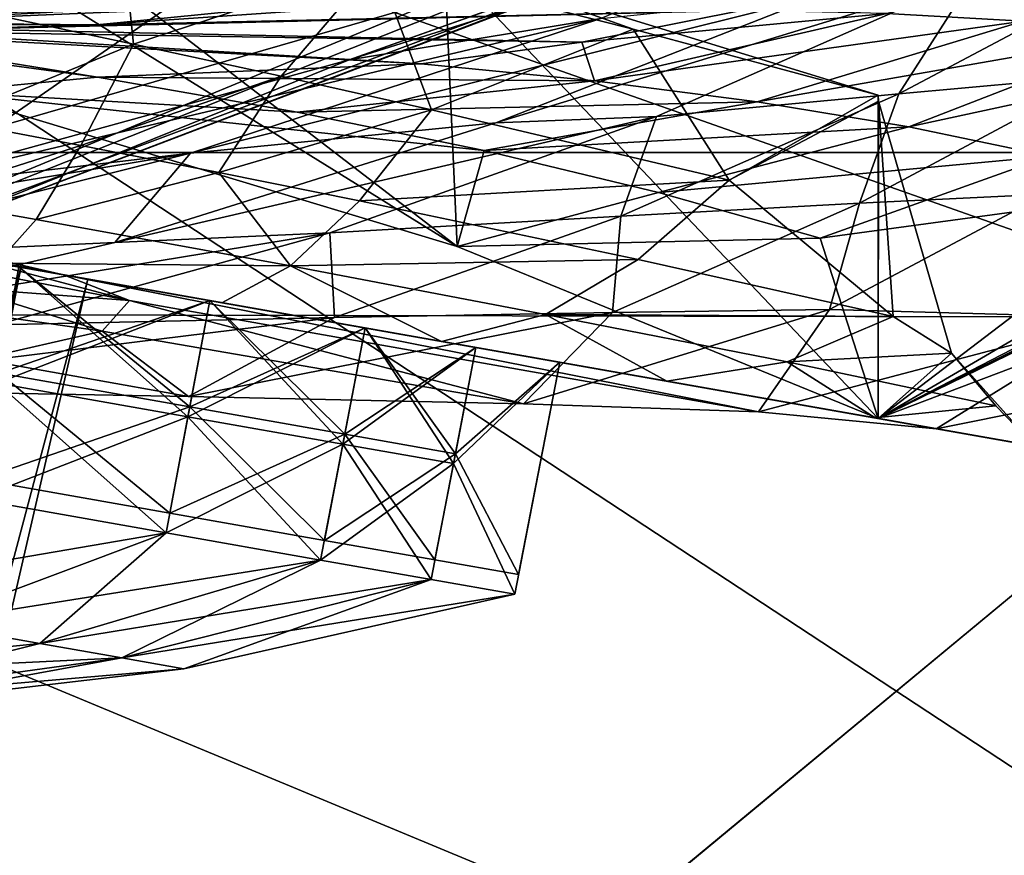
# Model space of a CAD drawing. Header units: metres. Extents: x 0 to 1004, y -708 to 0.
# Tile 116 of 125: x 861 to 892, y -103 to -77. Entities that reach past the tile are written whole.
import ezdxf

# ---------------------------------------------------------------- set-up
doc = ezdxf.new("R2010")
doc.units = ezdxf.units.M

msp = doc.modelspace()

# ---------------------------------------------------------------- linework, layer by layer
at = {"layer": 'top'}
for points in [[(859.748657, -74.670898, 437.537354), (873.394287, -71.108345, 437.537506), (860.434448, -80.092773, 627.865417)], [(860.434448, -80.092773, 627.865417), (873.394287, -71.108345, 437.537506), (874.277771, -76.091797, 627.760681)], [(887.163818, -72.310104, 627.661621), (847.037598, -87.361176, 628.055786), (887.163757, -71.385643, 627.637451)], [(847.037598, -87.361176, 628.055786), (874.277771, -76.091797, 627.760681), (887.163757, -71.385643, 627.637451)], [(858.921021, -73.917801, 1697.12915), (858.920959, -71.56665, 1697.12915), (874.776306, -83.753471, 1645.348877)], [(858.920959, -71.56665, 1697.12915), (874.385315, -74.949966, 1646.757568), (874.776306, -83.753471, 1645.348877)], [(879.218323, -76.698296, 697.494568), (871.436951, -77.977577, 662.700745), (891.57666, -71.644234, 697.599609)], [(871.436951, -77.977577, 662.700745), (885.788208, -72.855515, 662.834839), (891.57666, -71.644234, 697.599609)], [(887.163818, -72.310104, 627.661621), (887.163818, -72.310104, 629.042969), (847.037598, -87.361176, 628.055786)], [(887.163818, -72.310104, 629.042969), (855.343994, -84.468712, 629.057312), (847.037598, -87.361176, 628.055786)], [(887.163818, -72.310104, 643.510864), (855.479126, -84.420685, 662.532288), (855.343994, -84.468712, 629.057312)], [(887.163818, -72.310104, 629.042969), (887.163818, -72.310104, 633.841614), (855.343994, -84.468712, 629.057312)], [(887.163818, -72.310104, 633.841614), (887.163818, -72.310104, 643.510864), (855.343994, -84.468712, 629.057312)], [(885.842285, -72.833817, 662.835449), (855.479126, -84.420685, 662.532288), (887.163818, -72.310104, 643.510864)], [(855.479126, -84.420685, 662.532288), (885.788513, -72.871704, 662.834839), (871.436951, -77.977577, 662.700745)], [(871.436951, -77.977577, 662.700745), (885.788513, -72.871704, 662.834839), (885.788208, -72.855515, 662.834839)], [(864.316833, -73.078857, 1595.927002), (860.338074, -76.559822, 1591.944946), (864.774109, -77.493111, 1592.980225)], [(872.297302, -75.020081, 1596.511597), (864.316833, -73.078857, 1595.927002), (864.774109, -77.493111, 1592.980225)], [(888.063416, -76.548882, 1692.304565), (892.281555, -76.781662, 1671.743652), (900.160339, -73.339104, 1671.552734)], [(874.776306, -83.753471, 1645.348877), (858.921021, -78.971741, 1697.12915), (858.921021, -73.917801, 1697.12915)], [(840.269165, -74.713203, 1748.015015), (863.65979, -78.515083, 1712.498291), (850.104553, -76.665367, 1752.699829)], [(840.269165, -74.713203, 1748.015015), (858.921021, -78.971741, 1697.12915), (863.65979, -78.515083, 1712.498291)], [(890.749451, -75.405373, 761.187805), (896.734009, -74.630066, 801.927124), (888.435059, -79.035011, 801.100586)], [(888.435059, -79.035011, 801.100586), (896.734009, -74.630066, 801.927124), (894.591125, -78.476852, 841.969666)], [(883.563049, -76.455582, 1712.792236), (888.422607, -75.176262, 1712.799683), (863.644348, -76.892288, 1794.265259)], [(888.422607, -75.176262, 1712.799683), (870.294678, -76.241386, 1794.50061), (863.644348, -76.892288, 1794.265259)], [(872.297302, -75.020081, 1596.511597), (864.774109, -77.493111, 1592.980225), (869.339478, -78.484329, 1593.45813)], [(873.984802, -79.52504, 1593.354858), (872.297302, -75.020081, 1596.511597), (869.339478, -78.484329, 1593.45813)], [(872.297302, -75.020081, 1596.511597), (880.21698, -77.033859, 1595.5), (874.385315, -74.949966, 1646.757568)], [(880.21698, -77.033859, 1595.5), (872.297302, -75.020081, 1596.511597), (873.984802, -79.52504, 1593.354858)], [(874.776306, -83.753471, 1645.348877), (874.385315, -74.949966, 1646.757568), (887.796021, -89.065941, 1592.833618)], [(874.385315, -74.949966, 1646.757568), (887.796021, -79.066116, 1592.833862), (887.796021, -89.065941, 1592.833618)], [(874.385315, -74.949966, 1646.757568), (880.21698, -77.033859, 1595.5), (887.796021, -79.066116, 1592.833862)], [(875.977905, -79.93161, 732.452759), (890.749451, -75.405373, 761.187805), (880.941467, -79.734306, 760.522583)], [(875.977905, -79.93161, 732.452759), (885.942322, -76.007401, 732.452759), (890.749451, -75.405373, 761.187805)], [(880.941467, -79.734306, 760.522583), (890.749451, -75.405373, 761.187805), (888.435059, -79.035011, 801.100586)], [(874.277771, -76.091797, 627.760681), (847.037598, -87.361176, 628.055786), (860.434448, -80.092773, 627.865417)], [(885.942322, -76.007401, 732.452759), (866.53186, -80.861649, 697.389465), (879.218323, -76.698296, 697.494568)], [(885.942322, -76.007401, 732.452759), (875.977905, -79.93161, 732.452759), (866.53186, -80.861649, 697.389465)], [(863.644348, -76.892288, 1794.265259), (870.294678, -76.241386, 1794.50061), (855.046143, -76.887581, 1835.415527)], [(870.294678, -76.241386, 1794.50061), (862.27832, -76.50856, 1835.687378), (855.046143, -76.887581, 1835.415527)], [(855.046143, -76.887581, 1835.415527), (862.27832, -76.50856, 1835.687378), (847.958618, -76.637329, 1876.890503)], [(850.104553, -76.665367, 1752.699829), (863.65979, -78.515083, 1712.498291), (873.662109, -78.102287, 1712.697144)], [(873.662109, -78.102287, 1712.697144), (850.30188, -76.839478, 1793.723633), (850.104553, -76.665367, 1752.699829)], [(866.53186, -80.861649, 697.389465), (856.744141, -82.016434, 662.595093), (879.218323, -76.698296, 697.494568)], [(856.744141, -82.016434, 662.595093), (871.436951, -77.977577, 662.700745), (879.218323, -76.698296, 697.494568)], [(863.644348, -76.892288, 1794.265259), (856.968567, -77.091629, 1794.005737), (883.563049, -76.455582, 1712.792236)], [(856.968567, -77.091629, 1794.005737), (878.635559, -77.432121, 1712.757935), (883.563049, -76.455582, 1712.792236)], [(864.774109, -77.493111, 1592.980225), (860.338074, -76.559822, 1591.944946), (859.013733, -79.844032, 1587.65918)], [(878.635559, -77.432121, 1712.757935), (888.063416, -76.548882, 1692.304565), (883.563049, -76.455582, 1712.792236)], [(879.030029, -78.623405, 1692.310425), (888.063416, -76.548882, 1692.304565), (878.635559, -77.432121, 1712.757935)], [(892.281555, -76.781662, 1671.743652), (888.063416, -76.548882, 1692.304565), (879.030029, -78.623405, 1692.310425)], [(855.046143, -76.887581, 1835.415527), (847.808472, -76.755539, 1835.123291), (863.644348, -76.892288, 1794.265259)], [(847.808472, -76.755539, 1835.123291), (856.968567, -77.091629, 1794.005737), (863.644348, -76.892288, 1794.265259)], [(856.968567, -77.091629, 1794.005737), (850.30188, -76.839478, 1793.723633), (878.635559, -77.432121, 1712.757935)], [(850.30188, -76.839478, 1793.723633), (873.662109, -78.102287, 1712.697144), (878.635559, -77.432121, 1712.757935)], [(879.030029, -78.623405, 1692.310425), (884.058105, -79.275101, 1671.833618), (892.281555, -76.781662, 1671.743652)], [(884.058105, -79.275101, 1671.833618), (896.216187, -77.150421, 1651.115356), (892.281555, -76.781662, 1671.743652)], [(883.192749, -81.697662, 1591.347412), (880.21698, -77.033859, 1595.5), (873.984802, -79.52504, 1593.354858)], [(887.796021, -79.066116, 1592.833862), (880.21698, -77.033859, 1595.5), (883.192749, -81.697662, 1591.347412)], [(888.745178, -80.054672, 1651.274048), (896.216187, -77.150421, 1651.115356), (884.058105, -79.275101, 1671.833618)], [(899.866394, -77.651611, 1630.425415), (896.216187, -77.150421, 1651.115356), (888.745178, -80.054672, 1651.274048)], [(864.774109, -77.493111, 1592.980225), (859.013733, -79.844032, 1587.65918), (863.143066, -80.624199, 1588.943604)], [(869.339478, -78.484329, 1593.45813), (864.774109, -77.493111, 1592.980225), (863.143066, -80.624199, 1588.943604)], [(873.662109, -78.102287, 1712.697144), (879.030029, -78.623405, 1692.310425), (878.635559, -77.432121, 1712.757935)], [(893.090698, -80.959366, 1630.638184), (899.866394, -77.651611, 1630.425415), (888.745178, -80.054672, 1651.274048)], [(856.744141, -82.016434, 662.595093), (855.479126, -84.420685, 662.532288), (871.436951, -77.977577, 662.700745)], [(863.65979, -78.515083, 1712.498291), (879.030029, -78.623405, 1692.310425), (873.662109, -78.102287, 1712.697144)], [(844.201233, -81.379173, 1087.735596), (909.692932, -92.927124, 1275.47644), (827.393799, -78.415565, 1149.772705)], [(909.692932, -92.927124, 1275.47644), (911.021423, -93.161369, 1378.559692), (827.393799, -78.415565, 1149.772705)], [(827.393799, -78.415565, 1149.772705), (911.021423, -93.161369, 1378.559692), (843.622314, -81.277092, 1563.156006)], [(858.921021, -78.971741, 1697.12915), (869.834961, -79.594124, 1692.213623), (863.65979, -78.515083, 1712.498291)], [(863.143066, -80.624199, 1588.943604), (867.415588, -81.457603, 1589.674805), (869.339478, -78.484329, 1593.45813)], [(863.65979, -78.515083, 1712.498291), (869.834961, -79.594124, 1692.213623), (879.030029, -78.623405, 1692.310425)], [(867.415588, -81.457603, 1589.674805), (873.984802, -79.52504, 1593.354858), (869.339478, -78.484329, 1593.45813)], [(892.988831, -82.131073, 882.131653), (887.220093, -82.410957, 841.064331), (894.591125, -78.476852, 841.969666)], [(894.591125, -78.476852, 841.969666), (887.220093, -82.410957, 841.064331), (888.435059, -79.035011, 801.100586)], [(869.834961, -79.594124, 1692.213623), (884.058105, -79.275101, 1671.833618), (879.030029, -78.623405, 1692.310425)], [(869.834961, -79.594124, 1692.213623), (858.921021, -78.971741, 1697.12915), (875.617371, -80.783493, 1671.823242)], [(858.921021, -78.971741, 1697.12915), (874.776306, -83.753471, 1645.348877), (875.617371, -80.783493, 1671.823242)], [(887.220093, -82.410957, 841.064331), (879.836731, -82.81395, 800.286987), (888.435059, -79.035011, 801.100586)], [(888.435059, -79.035011, 801.100586), (879.836731, -82.81395, 800.286987), (880.941467, -79.734306, 760.522583)], [(887.807312, -79.258041, 1592.782349), (887.796021, -79.066116, 1592.833862), (883.192749, -81.697662, 1591.347412)], [(887.796021, -89.065941, 1592.833618), (887.796021, -79.066116, 1592.833862), (887.807312, -79.258041, 1592.782349)], [(875.617371, -80.783493, 1671.823242), (884.058105, -79.275101, 1671.833618), (869.834961, -79.594124, 1692.213623)], [(884.058105, -79.275101, 1671.833618), (875.617371, -80.783493, 1671.823242), (888.745178, -80.054672, 1651.274048)], [(883.192749, -81.697662, 1591.347412), (888.258362, -85.911057, 1584.875), (887.807312, -79.258041, 1592.782349)], [(887.796021, -89.065941, 1592.833618), (887.807312, -79.258041, 1592.782349), (890.063904, -87.052261, 1582.220093)], [(887.807312, -79.258041, 1592.782349), (888.258362, -85.911057, 1584.875), (890.063904, -87.052261, 1582.220093)], [(864.197388, -83.624702, 732.452759), (875.977905, -79.93161, 732.452759), (880.941467, -79.734306, 760.522583)], [(880.941467, -79.734306, 760.522583), (870.847473, -83.328743, 759.869446), (864.197388, -83.624702, 732.452759)], [(873.984802, -79.52504, 1593.354858), (867.415588, -81.457603, 1589.674805), (871.764893, -82.332962, 1589.834229)], [(879.836731, -82.81395, 800.286987), (870.847473, -83.328743, 759.869446), (880.941467, -79.734306, 760.522583)], [(873.984802, -79.52504, 1593.354858), (871.764893, -82.332962, 1589.834229), (883.192749, -81.697662, 1591.347412)], [(863.143066, -80.624199, 1588.943604), (859.013733, -79.844032, 1587.65918), (858.037537, -82.258858, 1582.744385)], [(875.977905, -79.93161, 732.452759), (864.197388, -83.624702, 732.452759), (866.53186, -80.861649, 697.389465)], [(875.617371, -80.783493, 1671.823242), (881.005981, -82.081818, 1651.335571), (888.745178, -80.054672, 1651.274048)], [(888.745178, -80.054672, 1651.274048), (881.005981, -82.081818, 1651.335571), (893.090698, -80.959366, 1630.638184)], [(858.037537, -82.258858, 1582.744385), (861.761475, -82.915207, 1584.292358), (863.143066, -80.624199, 1588.943604)], [(861.761475, -82.915207, 1584.292358), (867.415588, -81.457603, 1589.674805), (863.143066, -80.624199, 1588.943604)], [(853.578308, -84.11409, 697.283508), (841.791321, -84.950455, 662.518311), (866.53186, -80.861649, 697.389465)], [(841.791321, -84.950455, 662.518311), (856.744141, -82.016434, 662.595093), (866.53186, -80.861649, 697.389465)], [(866.53186, -80.861649, 697.389465), (864.197388, -83.624702, 732.452759), (853.578308, -84.11409, 697.283508)], [(875.617371, -80.783493, 1671.823242), (874.776306, -83.753471, 1645.348877), (881.005981, -82.081818, 1651.335571)], [(881.005981, -82.081818, 1651.335571), (886.000244, -83.487663, 1630.758545), (893.090698, -80.959366, 1630.638184)], [(886.000244, -83.487663, 1630.758545), (897.09314, -81.986588, 1609.932861), (893.090698, -80.959366, 1630.638184)], [(911.021423, -93.161369, 1378.559692), (909.929077, -92.968758, 1425.289063), (843.622314, -81.277092, 1563.156006)], [(843.622314, -81.277092, 1563.156006), (909.929077, -92.968758, 1425.289063), (854.208923, -83.143799, 1574.851318)], [(855.858643, -83.434685, 1025.977417), (898.99823, -91.041359, 1068.655151), (844.201233, -81.379173, 1087.735596)], [(898.99823, -91.041359, 1068.655151), (905.692261, -92.221703, 1172.150513), (844.201233, -81.379173, 1087.735596)], [(844.201233, -81.379173, 1087.735596), (905.692261, -92.221703, 1172.150513), (909.692932, -92.927124, 1275.47644)], [(867.415588, -81.457603, 1589.674805), (861.761475, -82.915207, 1584.292358), (869.622437, -84.349602, 1585.761108)], [(867.415588, -81.457603, 1589.674805), (869.622437, -84.349602, 1585.761108), (871.764893, -82.332962, 1589.834229)], [(871.764893, -82.332962, 1589.834229), (880.379028, -84.151909, 1588.418335), (883.192749, -81.697662, 1591.347412)], [(880.379028, -84.151909, 1588.418335), (888.258362, -85.911057, 1584.875), (883.192749, -81.697662, 1591.347412)], [(874.776306, -83.753471, 1645.348877), (886.000244, -83.487663, 1630.758545), (881.005981, -82.081818, 1651.335571)], [(887.796021, -89.065941, 1592.833618), (897.09314, -81.986588, 1609.932861), (886.000244, -83.487663, 1630.758545)], [(895.154602, -85.948975, 963.860291), (886.29303, -85.702477, 881.202881), (892.988831, -82.131073, 882.131653)], [(892.988831, -82.131073, 882.131653), (886.29303, -85.702477, 881.202881), (887.220093, -82.410957, 841.064331)], [(898.96637, -82.545113, 1599.556519), (897.09314, -81.986588, 1609.932861), (887.796021, -89.065941, 1592.833618)], [(860.550476, -84.261978, 1579.137695), (861.761475, -82.915207, 1584.292358), (858.037537, -82.258858, 1582.744385)], [(871.764893, -82.332962, 1589.834229), (869.622437, -84.349602, 1585.761108), (880.379028, -84.151909, 1588.418335)], [(886.29303, -85.702477, 881.202881), (879.582031, -85.786011, 840.175964), (887.220093, -82.410957, 841.064331)], [(887.220093, -82.410957, 841.064331), (879.582031, -85.786011, 840.175964), (879.836731, -82.81395, 800.286987)], [(899.871277, -82.835403, 1594.362915), (898.96637, -82.545113, 1599.556519), (887.796021, -89.065941, 1592.833618)], [(861.761475, -82.915207, 1584.292358), (860.550476, -84.261978, 1579.137695), (869.622437, -84.349602, 1585.761108)], [(879.836731, -82.81395, 800.286987), (870.990662, -85.945702, 799.491333), (870.847473, -83.328743, 759.869446)], [(879.582031, -85.786011, 840.175964), (870.990662, -85.945702, 799.491333), (879.836731, -82.81395, 800.286987)], [(900.094116, -82.909164, 1593.063721), (899.871277, -82.835403, 1594.362915), (887.796021, -89.065941, 1592.833618)], [(900.196411, -82.949921, 1592.385864), (900.094116, -82.909164, 1593.063721), (887.796021, -89.065941, 1592.833618)], [(887.796021, -89.065941, 1592.833618), (900.305054, -82.95462, 1591.730835), (900.196411, -82.949921, 1592.385864)], [(894.79187, -86.42292, 1589.336792), (900.305054, -82.95462, 1591.730835), (887.796021, -89.065941, 1592.833618)], [(870.847473, -83.328743, 759.869446), (852.492676, -86.339966, 732.452759), (864.197388, -83.624702, 732.452759)], [(860.529053, -86.169052, 759.232361), (852.492676, -86.339966, 732.452759), (870.847473, -83.328743, 759.869446)], [(909.929077, -92.968758, 1425.289063), (906.573486, -92.377083, 1472.773926), (854.208923, -83.143799, 1574.851318)], [(854.208923, -83.143799, 1574.851318), (906.573486, -92.377083, 1472.773926), (860.550476, -84.261978, 1579.137695)], [(862.610474, -84.625214, 965.059998), (855.858643, -83.434685, 1025.977417), (857.066528, -83.343422, 973.00177)], [(859.066223, -83.934647, 942.582458), (862.610474, -84.625214, 965.059998), (857.066528, -83.343422, 973.00177)], [(870.990662, -85.945702, 799.491333), (860.529053, -86.169052, 759.232361), (870.847473, -83.328743, 759.869446)], [(864.197388, -83.624702, 732.452759), (852.492676, -86.339966, 732.452759), (853.578308, -84.11409, 697.283508)], [(862.610474, -84.625214, 965.059998), (889.591309, -89.382668, 965.059998), (855.858643, -83.434685, 1025.977417)], [(889.591309, -89.382668, 965.059998), (898.99823, -91.041359, 1068.655151), (855.858643, -83.434685, 1025.977417)], [(874.776306, -83.753471, 1645.348877), (887.796021, -89.065941, 1592.833618), (886.000244, -83.487663, 1630.758545)], [(859.894897, -84.506668, 912.05072), (864.653137, -85.42041, 919.463867), (859.066223, -83.934647, 942.582458)], [(864.653137, -85.42041, 919.463867), (862.610474, -84.625214, 965.059998), (859.066223, -83.934647, 942.582458)], [(860.550476, -84.261978, 1579.137695), (867.507935, -85.48877, 1581.249878), (869.622437, -84.349602, 1585.761108)], [(906.573486, -92.377083, 1472.773926), (867.507935, -85.48877, 1581.249878), (860.550476, -84.261978, 1579.137695)], [(869.622437, -84.349602, 1585.761108), (877.514221, -85.853737, 1585.033325), (880.379028, -84.151909, 1588.418335)], [(880.379028, -84.151909, 1588.418335), (877.514221, -85.853737, 1585.033325), (888.258362, -85.911057, 1584.875)], [(864.653137, -85.42041, 919.463867), (859.894897, -84.506668, 912.05072), (859.553711, -85.040741, 881.509277)], [(869.622437, -84.349602, 1585.761108), (867.507935, -85.48877, 1581.249878), (874.297302, -86.685913, 1581.335449)], [(869.622437, -84.349602, 1585.761108), (874.297302, -86.685913, 1581.335449), (877.514221, -85.853737, 1585.033325)], [(889.591309, -89.382668, 965.059998), (862.610474, -84.625214, 965.059998), (884.095886, -88.861633, 915.223999)], [(862.610474, -84.625214, 965.059998), (864.653137, -85.42041, 919.463867), (884.095886, -88.861633, 915.223999)], [(863.808044, -86.363029, 866.265869), (859.553711, -85.040741, 881.509277), (858.04834, -85.547852, 851.002686)], [(863.808044, -86.363029, 866.265869), (864.653137, -85.42041, 919.463867), (859.553711, -85.040741, 881.509277)], [(864.653137, -85.42041, 919.463867), (863.808044, -86.363029, 866.265869), (876.832764, -88.612923, 865.634155)], [(884.095886, -88.861633, 915.223999), (864.653137, -85.42041, 919.463867), (876.832764, -88.612923, 865.634155)], [(867.507935, -85.48877, 1581.249878), (906.573486, -92.377083, 1472.773926), (874.297302, -86.685913, 1581.335449)], [(860.011353, -87.23732, 817.882813), (863.808044, -86.363029, 866.265869), (858.04834, -85.547852, 851.002686)], [(876.832764, -88.612923, 865.634155), (866.475891, -88.383438, 816.575928), (879.582031, -85.786011, 840.175964)], [(879.582031, -85.786011, 840.175964), (866.475891, -88.383438, 816.575928), (870.990662, -85.945702, 799.491333)], [(884.095886, -88.861633, 915.223999), (876.832764, -88.612923, 865.634155), (886.29303, -85.702477, 881.202881)], [(886.29303, -85.702477, 881.202881), (876.832764, -88.612923, 865.634155), (879.582031, -85.786011, 840.175964)], [(895.154602, -85.948975, 963.860291), (884.095886, -88.861633, 915.223999), (886.29303, -85.702477, 881.202881)], [(866.475891, -88.383438, 816.575928), (853.092773, -88.152214, 768.347839), (870.990662, -85.945702, 799.491333)], [(870.990662, -85.945702, 799.491333), (853.092773, -88.152214, 768.347839), (860.529053, -86.169052, 759.232361)], [(874.297302, -86.685913, 1581.335449), (881.260864, -87.91378, 1579.418945), (877.514221, -85.853737, 1585.033325)], [(877.514221, -85.853737, 1585.033325), (881.260864, -87.91378, 1579.418945), (884.980164, -87.320168, 1582.198975)], [(877.514221, -85.853737, 1585.033325), (884.980164, -87.320168, 1582.198975), (888.258362, -85.911057, 1584.875)], [(889.591309, -89.382668, 965.059998), (884.095886, -88.861633, 915.223999), (895.154602, -85.948975, 963.860291)], [(888.258362, -85.911057, 1584.875), (884.980164, -87.320168, 1582.198975), (890.063904, -87.052261, 1582.220093)], [(902.066162, -86.884308, 1046.93103), (889.591309, -89.382668, 965.059998), (895.154602, -85.948975, 963.860291)], [(863.808044, -86.363029, 866.265869), (860.011353, -87.23732, 817.882813), (866.475891, -88.383438, 816.575928)], [(876.832764, -88.612923, 865.634155), (863.808044, -86.363029, 866.265869), (866.475891, -88.383438, 816.575928)], [(892.642334, -89.920639, 1569.404663), (894.79187, -86.42292, 1589.336792), (887.796021, -89.065941, 1592.833618)], [(906.573486, -92.377083, 1472.773926), (900.844299, -91.366867, 1520.866699), (874.297302, -86.685913, 1581.335449)], [(874.297302, -86.685913, 1581.335449), (900.844299, -91.366867, 1520.866699), (881.260864, -87.91378, 1579.418945)], [(890.063904, -87.052261, 1582.220093), (884.980164, -87.320168, 1582.198975), (891.437805, -88.673332, 1577.404785)], [(892.642334, -89.920639, 1569.404663), (887.796021, -89.065941, 1592.833618), (890.063904, -87.052261, 1582.220093)], [(898.99823, -91.041359, 1068.655151), (889.591309, -89.382668, 965.059998), (902.066162, -86.884308, 1046.93103)], [(891.437805, -88.673332, 1577.404785), (892.642334, -89.920639, 1569.404663), (890.063904, -87.052261, 1582.220093)], [(866.475891, -88.383438, 816.575928), (860.011353, -87.23732, 817.882813), (853.092773, -88.152214, 768.347839)], [(881.260864, -87.91378, 1579.418945), (887.700073, -89.049187, 1575.320679), (884.980164, -87.320168, 1582.198975)], [(884.980164, -87.320168, 1582.198975), (887.700073, -89.049187, 1575.320679), (891.437805, -88.673332, 1577.404785)], [(900.844299, -91.366867, 1520.866699), (887.700073, -89.049187, 1575.320679), (881.260864, -87.91378, 1579.418945)], [(887.700073, -89.049187, 1575.320679), (892.642334, -89.920639, 1569.404663), (891.437805, -88.673332, 1577.404785)], [(900.844299, -91.366867, 1520.866699), (892.642334, -89.920639, 1569.404663), (887.700073, -89.049187, 1575.320679)]]:
    msp.add_3dface(points, dxfattribs=at)
at = {"layer": 'top0123410'}
for points in [[(55.066067, -55.06852, 2077.158447), (61.497978, -80.844574, 2094.340576), (948.978638, -55.06852, 2077.158447)], [(61.497978, -80.844574, 2094.340576), (942.551331, -80.844612, 2094.340576), (948.978638, -55.06852, 2077.158447)], [(57.681236, -57.683689, 2075.415039), (946.368103, -57.683689, 2075.415039), (64.21714, -84.262329, 2093.132324)], [(946.368103, -57.683689, 2075.415039), (939.284973, -86.017784, 2094.30249), (64.21714, -84.262329, 2093.132324)], [(942.551331, -80.844612, 2094.340576), (61.497978, -80.844574, 2094.340576), (932.131714, -108.310623, 2112.649414)], [(61.497978, -80.844574, 2094.340576), (71.917648, -108.310646, 2112.649414), (932.131714, -108.310623, 2112.649414)], [(74.453918, -111.251724, 2111.123535), (64.21714, -84.262329, 2093.132324), (928.733643, -113.109207, 2112.361572)], [(64.21714, -84.262329, 2093.132324), (939.284973, -86.017784, 2094.30249), (928.733643, -113.109207, 2112.361572)]]:
    msp.add_3dface(points, dxfattribs=at)
at = {"layer": 'top0123420'}
for points in [[(856.074768, -83.472794, 1419.234985), (867.135498, -85.423096, 1401.543457), (849.712769, -82.351006, 1412.774902)], [(867.135498, -85.423096, 1401.543457), (855.154602, -83.310539, 1393.414673), (849.712769, -82.351006, 1412.774902)], [(855.154602, -83.310539, 1462.704712), (867.135498, -85.423096, 1454.575928), (849.712769, -82.351006, 1443.344482)], [(849.712769, -82.351006, 1443.344482), (867.135498, -85.423096, 1454.575928), (856.074768, -83.472794, 1436.884399)], [(856.074768, -83.472794, 1319.234985), (867.135498, -85.423096, 1301.543457), (849.712769, -82.351006, 1312.774902)], [(867.135498, -85.423096, 1301.543457), (855.154602, -83.310539, 1293.414673), (849.712769, -82.351006, 1312.774902)], [(855.154602, -83.310539, 1362.704712), (867.135498, -85.423096, 1354.575928), (849.712769, -82.351006, 1343.344482)], [(849.712769, -82.351006, 1343.344482), (867.135498, -85.423096, 1354.575928), (856.074768, -83.472794, 1336.884399)], [(858.403381, -83.883392, 1428.059692), (875.140869, -86.834663, 1413.709229), (856.074768, -83.472794, 1419.234985)], [(875.140869, -86.834663, 1413.709229), (867.135498, -85.423096, 1401.543457), (856.074768, -83.472794, 1419.234985)], [(867.135498, -85.423096, 1454.575928), (875.140869, -86.834663, 1442.410156), (856.074768, -83.472794, 1436.884399)], [(856.074768, -83.472794, 1436.884399), (875.140869, -86.834663, 1442.410156), (858.403381, -83.883392, 1428.059692)], [(858.403381, -83.883392, 1328.059692), (875.140869, -86.834663, 1313.709229), (856.074768, -83.472794, 1319.234985)], [(875.140869, -86.834663, 1313.709229), (867.135498, -85.423096, 1301.543457), (856.074768, -83.472794, 1319.234985)], [(867.135498, -85.423096, 1354.575928), (875.140869, -86.834663, 1342.410156), (856.074768, -83.472794, 1336.884399)], [(856.074768, -83.472794, 1336.884399), (875.140869, -86.834663, 1342.410156), (858.403381, -83.883392, 1328.059692)], [(875.140869, -86.834663, 1442.410156), (877.952026, -87.330338, 1428.059692), (858.403381, -83.883392, 1428.059692)], [(877.952026, -87.330338, 1428.059692), (875.140869, -86.834663, 1413.709229), (858.403381, -83.883392, 1428.059692)], [(875.140869, -86.834663, 1342.410156), (877.952026, -87.330338, 1328.059692), (858.403381, -83.883392, 1328.059692)], [(877.952026, -87.330338, 1328.059692), (875.140869, -86.834663, 1313.709229), (858.403381, -83.883392, 1328.059692)], [(860.562073, -87.972542, 1396.725952), (861.230591, -84.381607, 1396.672729), (867.135559, -85.422813, 1401.543457)], [(866.457031, -89.011978, 1454.530884), (861.230591, -84.381607, 1459.446655), (860.562073, -87.972542, 1459.393433)], [(860.562073, -87.972542, 1296.725952), (861.230591, -84.381607, 1296.672729), (867.135559, -85.422813, 1301.543457)], [(866.457031, -89.011978, 1354.530884), (861.230591, -84.381607, 1359.446655), (860.562073, -87.972542, 1359.393433)], [(860.618713, -87.668419, 1459.397949), (861.230591, -84.381607, 1459.446655), (867.135559, -85.422813, 1454.575928)], [(866.514526, -88.708008, 1401.584717), (861.230591, -84.381607, 1396.672729), (860.618713, -87.668419, 1396.721436)], [(860.618713, -87.668419, 1359.397949), (861.230591, -84.381607, 1359.446655), (867.135559, -85.422813, 1354.575928)], [(866.514526, -88.708008, 1301.584717), (861.230591, -84.381607, 1296.672729), (860.618713, -87.668419, 1296.721436)], [(867.135559, -85.422813, 1454.575928), (861.230591, -84.381607, 1459.446655), (866.457031, -89.011978, 1454.530884)], [(867.135559, -85.422813, 1401.543457), (861.230591, -84.381607, 1396.672729), (866.514526, -88.708008, 1401.584717)], [(867.135559, -85.422813, 1354.575928), (861.230591, -84.381607, 1359.446655), (866.457031, -89.011978, 1354.530884)], [(867.135559, -85.422813, 1301.543457), (861.230591, -84.381607, 1296.672729), (866.514526, -88.708008, 1301.584717)], [(866.457031, -89.011978, 1401.588501), (860.562073, -87.972542, 1396.725952), (867.135559, -85.422813, 1401.543457)], [(866.457031, -89.011978, 1301.588501), (860.562073, -87.972542, 1296.725952), (867.135559, -85.422813, 1301.543457)], [(866.514526, -88.708008, 1454.53479), (860.618713, -87.668419, 1459.397949), (867.135559, -85.422813, 1454.575928)], [(866.514526, -88.708008, 1354.53479), (860.618713, -87.668419, 1359.397949), (867.135559, -85.422813, 1354.575928)], [(866.457031, -89.011978, 1401.588501), (867.135559, -85.422813, 1401.543457), (871.932312, -86.268616, 1407.539551)], [(871.245667, -89.856346, 1448.545044), (867.135559, -85.422813, 1454.575928), (866.457031, -89.011978, 1454.530884)], [(866.457031, -89.011978, 1301.588501), (867.135559, -85.422813, 1301.543457), (871.932312, -86.268616, 1307.539551)], [(871.245667, -89.856346, 1348.545044), (867.135559, -85.422813, 1354.575928), (866.457031, -89.011978, 1354.530884)], [(866.514526, -88.708008, 1454.53479), (867.135559, -85.422813, 1454.575928), (871.932312, -86.268616, 1448.579834)], [(871.303833, -89.552498, 1407.571411), (867.135559, -85.422813, 1401.543457), (866.514526, -88.708008, 1401.584717)], [(866.514526, -88.708008, 1354.53479), (867.135559, -85.422813, 1354.575928), (871.932312, -86.268616, 1348.579834)], [(871.303833, -89.552498, 1307.571411), (867.135559, -85.422813, 1301.543457), (866.514526, -88.708008, 1301.584717)], [(871.932312, -86.268616, 1448.579834), (867.135559, -85.422813, 1454.575928), (871.245667, -89.856346, 1448.545044)], [(871.932312, -86.268616, 1407.539551), (867.135559, -85.422813, 1401.543457), (871.303833, -89.552498, 1407.571411)], [(871.932312, -86.268616, 1348.579834), (867.135559, -85.422813, 1354.575928), (871.245667, -89.856346, 1348.545044)], [(871.932312, -86.268616, 1307.539551), (867.135559, -85.422813, 1301.543457), (871.303833, -89.552498, 1307.571411)], [(871.245667, -89.856346, 1407.574341), (866.457031, -89.011978, 1401.588501), (871.932312, -86.268616, 1407.539551)], [(871.245667, -89.856346, 1307.574341), (866.457031, -89.011978, 1301.588501), (871.932312, -86.268616, 1307.539551)], [(871.303833, -89.552498, 1448.547974), (866.514526, -88.708008, 1454.53479), (871.932312, -86.268616, 1448.579834)], [(871.303833, -89.552498, 1348.547974), (866.514526, -88.708008, 1354.53479), (871.932312, -86.268616, 1348.579834)], [(871.245667, -89.856346, 1407.574341), (871.932312, -86.268616, 1407.539551), (875.359131, -86.872856, 1414.256348)], [(874.666687, -90.459564, 1441.839722), (871.932312, -86.268616, 1448.579834), (871.245667, -89.856346, 1448.545044)], [(871.245667, -89.856346, 1307.574341), (871.932312, -86.268616, 1307.539551), (875.359131, -86.872856, 1314.256348)], [(874.666687, -90.459564, 1341.839722), (871.932312, -86.268616, 1348.579834), (871.245667, -89.856346, 1348.545044)], [(871.303833, -89.552498, 1448.547974), (871.932312, -86.268616, 1448.579834), (875.359131, -86.872856, 1441.863037)], [(874.725342, -90.1558, 1414.27771), (871.932312, -86.268616, 1407.539551), (871.303833, -89.552498, 1407.571411)], [(871.303833, -89.552498, 1348.547974), (871.932312, -86.268616, 1348.579834), (875.359131, -86.872856, 1341.863037)], [(874.725342, -90.1558, 1314.27771), (871.932312, -86.268616, 1307.539551), (871.303833, -89.552498, 1307.571411)], [(874.666687, -90.459564, 1441.839722), (875.359131, -86.872856, 1441.863037), (871.932312, -86.268616, 1448.579834)], [(874.725342, -90.1558, 1414.27771), (875.359131, -86.872856, 1414.256348), (871.932312, -86.268616, 1407.539551)], [(874.666687, -90.459564, 1341.839722), (875.359131, -86.872856, 1341.863037), (871.932312, -86.268616, 1348.579834)], [(874.725342, -90.1558, 1314.27771), (875.359131, -86.872856, 1314.256348), (871.932312, -86.268616, 1307.539551)], [(874.666687, -90.459564, 1414.279663), (871.245667, -89.856346, 1407.574341), (875.359131, -86.872856, 1414.256348)], [(874.666687, -90.459564, 1314.279663), (871.245667, -89.856346, 1307.574341), (875.359131, -86.872856, 1314.256348)], [(874.725342, -90.1558, 1441.841675), (871.303833, -89.552498, 1448.547974), (875.359131, -86.872856, 1441.863037)], [(874.725342, -90.1558, 1341.841675), (871.303833, -89.552498, 1348.547974), (875.359131, -86.872856, 1341.863037)], [(875.359131, -86.872856, 1414.256348), (877.952087, -87.330055, 1428.059692), (874.666687, -90.459564, 1414.279663)], [(877.952087, -87.330055, 1428.059692), (875.359131, -86.872856, 1441.863037), (874.666687, -90.459564, 1441.839722)], [(875.359131, -86.872856, 1314.256348), (877.952087, -87.330055, 1328.059692), (874.666687, -90.459564, 1314.279663)], [(877.952087, -87.330055, 1328.059692), (875.359131, -86.872856, 1341.863037), (874.666687, -90.459564, 1341.839722)], [(875.359131, -86.872856, 1441.863037), (877.952087, -87.330055, 1428.059692), (874.725342, -90.1558, 1441.841675)], [(877.952087, -87.330055, 1428.059692), (875.359131, -86.872856, 1414.256348), (874.725342, -90.1558, 1414.27771)], [(875.359131, -86.872856, 1341.863037), (877.952087, -87.330055, 1328.059692), (874.725342, -90.1558, 1341.841675)], [(877.952087, -87.330055, 1328.059692), (875.359131, -86.872856, 1314.256348), (874.725342, -90.1558, 1314.27771)], [(877.952087, -87.330055, 1428.059692), (876.55835, -94.501923, 1428.059692), (874.666687, -90.459564, 1414.279663)], [(876.55835, -94.501923, 1428.059692), (877.952087, -87.330055, 1428.059692), (874.666687, -90.459564, 1441.839722)], [(877.952087, -87.330055, 1328.059692), (876.55835, -94.501923, 1328.059692), (874.666687, -90.459564, 1314.279663)], [(876.55835, -94.501923, 1328.059692), (877.952087, -87.330055, 1328.059692), (874.666687, -90.459564, 1341.839722)], [(877.952087, -87.330055, 1428.059692), (876.676392, -93.894531, 1428.059692), (874.725342, -90.1558, 1441.841675)], [(876.676392, -93.894531, 1428.059692), (877.952087, -87.330055, 1428.059692), (874.725342, -90.1558, 1414.27771)], [(877.952087, -87.330055, 1328.059692), (876.676392, -93.894531, 1328.059692), (874.725342, -90.1558, 1341.841675)], [(876.676392, -93.894531, 1328.059692), (877.952087, -87.330055, 1328.059692), (874.725342, -90.1558, 1314.27771)], [(860.006775, -90.955231, 1459.349243), (860.618713, -87.668419, 1459.397949), (866.514526, -88.708008, 1454.53479)], [(860.006775, -90.955231, 1396.770142), (865.893433, -91.99321, 1401.625854), (860.618713, -87.668419, 1396.721436)], [(860.006775, -90.955231, 1359.349243), (860.618713, -87.668419, 1359.397949), (866.514526, -88.708008, 1354.53479)], [(860.006775, -90.955231, 1296.770142), (865.893433, -91.99321, 1301.625854), (860.618713, -87.668419, 1296.721436)], [(860.618713, -87.668419, 1396.721436), (865.893433, -91.99321, 1401.625854), (866.514526, -88.708008, 1401.584717)], [(860.618713, -87.668419, 1296.721436), (865.893433, -91.99321, 1301.625854), (866.514526, -88.708008, 1301.584717)], [(859.893555, -91.563469, 1396.779175), (860.562073, -87.972542, 1396.725952), (866.457031, -89.011978, 1401.588501)], [(859.893555, -91.563469, 1459.34021), (865.778503, -92.601151, 1454.485962), (860.562073, -87.972542, 1459.393433)], [(859.893555, -91.563469, 1296.779175), (860.562073, -87.972542, 1296.725952), (866.457031, -89.011978, 1301.588501)], [(859.893555, -91.563469, 1359.34021), (865.778503, -92.601151, 1354.485962), (860.562073, -87.972542, 1359.393433)], [(860.562073, -87.972542, 1459.393433), (865.778503, -92.601151, 1454.485962), (866.457031, -89.011978, 1454.530884)], [(860.562073, -87.972542, 1359.393433), (865.778503, -92.601151, 1354.485962), (866.457031, -89.011978, 1354.530884)], [(865.893433, -91.99321, 1454.49353), (860.006775, -90.955231, 1459.349243), (866.514526, -88.708008, 1454.53479)], [(865.893433, -91.99321, 1354.49353), (860.006775, -90.955231, 1359.349243), (866.514526, -88.708008, 1354.53479)], [(865.893433, -91.99321, 1454.49353), (866.514526, -88.708008, 1454.53479), (871.303833, -89.552498, 1448.547974)], [(865.893433, -91.99321, 1401.625854), (870.675354, -92.83638, 1407.603271), (866.514526, -88.708008, 1401.584717)], [(865.893433, -91.99321, 1354.49353), (866.514526, -88.708008, 1354.53479), (871.303833, -89.552498, 1348.547974)], [(865.893433, -91.99321, 1301.625854), (870.675354, -92.83638, 1307.603271), (866.514526, -88.708008, 1301.584717)], [(866.514526, -88.708008, 1401.584717), (870.675354, -92.83638, 1407.603271), (871.303833, -89.552498, 1407.571411)], [(866.514526, -88.708008, 1301.584717), (870.675354, -92.83638, 1307.603271), (871.303833, -89.552498, 1307.571411)], [(865.778503, -92.601151, 1401.633423), (859.893555, -91.563469, 1396.779175), (866.457031, -89.011978, 1401.588501)], [(865.778503, -92.601151, 1301.633423), (859.893555, -91.563469, 1296.779175), (866.457031, -89.011978, 1301.588501)], [(865.778503, -92.601151, 1401.633423), (866.457031, -89.011978, 1401.588501), (871.245667, -89.856346, 1407.574341)], [(865.778503, -92.601151, 1454.485962), (870.559021, -93.444077, 1448.510254), (866.457031, -89.011978, 1454.530884)], [(865.778503, -92.601151, 1301.633423), (866.457031, -89.011978, 1301.588501), (871.245667, -89.856346, 1307.574341)], [(865.778503, -92.601151, 1354.485962), (870.559021, -93.444077, 1348.510254), (866.457031, -89.011978, 1354.530884)], [(866.457031, -89.011978, 1454.530884), (870.559021, -93.444077, 1448.510254), (871.245667, -89.856346, 1448.545044)], [(866.457031, -89.011978, 1354.530884), (870.559021, -93.444077, 1348.510254), (871.245667, -89.856346, 1348.545044)], [(870.675354, -92.83638, 1448.516113), (865.893433, -91.99321, 1454.49353), (871.303833, -89.552498, 1448.547974)], [(870.675354, -92.83638, 1348.516113), (865.893433, -91.99321, 1354.49353), (871.303833, -89.552498, 1348.547974)], [(870.675354, -92.83638, 1448.516113), (871.303833, -89.552498, 1448.547974), (874.725342, -90.1558, 1441.841675)], [(870.675354, -92.83638, 1407.603271), (874.091492, -93.438751, 1414.299194), (871.303833, -89.552498, 1407.571411)], [(870.675354, -92.83638, 1348.516113), (871.303833, -89.552498, 1348.547974), (874.725342, -90.1558, 1341.841675)], [(870.675354, -92.83638, 1307.603271), (874.091492, -93.438751, 1314.299194), (871.303833, -89.552498, 1307.571411)], [(871.303833, -89.552498, 1407.571411), (874.091492, -93.438751, 1414.299194), (874.725342, -90.1558, 1414.27771)], [(871.303833, -89.552498, 1307.571411), (874.091492, -93.438751, 1314.299194), (874.725342, -90.1558, 1314.27771)], [(870.559021, -93.444077, 1407.609131), (865.778503, -92.601151, 1401.633423), (871.245667, -89.856346, 1407.574341)], [(870.559021, -93.444077, 1307.609131), (865.778503, -92.601151, 1301.633423), (871.245667, -89.856346, 1307.574341)], [(870.559021, -93.444077, 1407.609131), (871.245667, -89.856346, 1407.574341), (874.666687, -90.459564, 1414.279663)], [(870.559021, -93.444077, 1448.510254), (873.974243, -94.046272, 1441.816284), (871.245667, -89.856346, 1448.545044)], [(870.559021, -93.444077, 1307.609131), (871.245667, -89.856346, 1307.574341), (874.666687, -90.459564, 1314.279663)], [(870.559021, -93.444077, 1348.510254), (873.974243, -94.046272, 1341.816284), (871.245667, -89.856346, 1348.545044)], [(871.245667, -89.856346, 1448.545044), (873.974243, -94.046272, 1441.816284), (874.666687, -90.459564, 1441.839722)], [(871.245667, -89.856346, 1348.545044), (873.974243, -94.046272, 1341.816284), (874.666687, -90.459564, 1341.839722)], [(874.091492, -93.438751, 1441.82019), (870.675354, -92.83638, 1448.516113), (874.725342, -90.1558, 1441.841675)], [(874.091492, -93.438751, 1341.82019), (870.675354, -92.83638, 1348.516113), (874.725342, -90.1558, 1341.841675)], [(874.725342, -90.1558, 1441.841675), (876.676392, -93.894531, 1428.059692), (874.091492, -93.438751, 1441.82019)], [(874.091492, -93.438751, 1414.299194), (876.676392, -93.894531, 1428.059692), (874.725342, -90.1558, 1414.27771)], [(874.725342, -90.1558, 1341.841675), (876.676392, -93.894531, 1328.059692), (874.091492, -93.438751, 1341.82019)], [(874.091492, -93.438751, 1314.299194), (876.676392, -93.894531, 1328.059692), (874.725342, -90.1558, 1314.27771)], [(873.974243, -94.046272, 1414.303101), (870.559021, -93.444077, 1407.609131), (874.666687, -90.459564, 1414.279663)], [(873.974243, -94.046272, 1314.303101), (870.559021, -93.444077, 1307.609131), (874.666687, -90.459564, 1314.279663)], [(874.666687, -90.459564, 1414.279663), (876.55835, -94.501923, 1428.059692), (873.974243, -94.046272, 1414.303101)], [(873.974243, -94.046272, 1441.816284), (876.55835, -94.501923, 1428.059692), (874.666687, -90.459564, 1441.839722)], [(874.666687, -90.459564, 1314.279663), (876.55835, -94.501923, 1328.059692), (873.974243, -94.046272, 1314.303101)], [(873.974243, -94.046272, 1341.816284), (876.55835, -94.501923, 1328.059692), (874.666687, -90.459564, 1341.839722)], [(859.893555, -91.563469, 1396.779175), (865.778503, -92.601151, 1401.633423), (853.976135, -94.626648, 1404.87915)], [(859.893555, -91.563469, 1296.779175), (865.778503, -92.601151, 1301.633423), (853.976135, -94.626648, 1304.87915)], [(865.778503, -92.601151, 1454.485962), (859.893555, -91.563469, 1459.34021), (858.337219, -95.395615, 1447.642944)], [(865.778503, -92.601151, 1354.485962), (859.893555, -91.563469, 1359.34021), (858.337219, -95.395615, 1347.642944)], [(865.778503, -92.601151, 1401.633423), (858.337219, -95.395615, 1408.47644), (853.976135, -94.626648, 1404.87915)], [(865.778503, -92.601151, 1301.633423), (858.337219, -95.395615, 1308.47644), (853.976135, -94.626648, 1304.87915)], [(865.778503, -92.601151, 1401.633423), (870.559021, -93.444077, 1407.609131), (858.337219, -95.395615, 1408.47644)], [(865.778503, -92.601151, 1454.485962), (858.337219, -95.395615, 1447.642944), (861.879822, -96.020271, 1443.2146)], [(865.778503, -92.601151, 1301.633423), (870.559021, -93.444077, 1307.609131), (858.337219, -95.395615, 1308.47644)], [(865.778503, -92.601151, 1354.485962), (858.337219, -95.395615, 1347.642944), (861.879822, -96.020271, 1343.2146)], [(870.559021, -93.444077, 1448.510254), (865.778503, -92.601151, 1454.485962), (861.879822, -96.020271, 1443.2146)], [(870.559021, -93.444077, 1348.510254), (865.778503, -92.601151, 1354.485962), (861.879822, -96.020271, 1343.2146)], [(870.559021, -93.444077, 1407.609131), (861.879822, -96.020271, 1412.904785), (858.337219, -95.395615, 1408.47644)], [(870.559021, -93.444077, 1307.609131), (861.879822, -96.020271, 1312.904785), (858.337219, -95.395615, 1308.47644)], [(861.879822, -96.020271, 1412.904785), (870.559021, -93.444077, 1407.609131), (873.974243, -94.046272, 1414.303101)], [(870.559021, -93.444077, 1448.510254), (861.879822, -96.020271, 1443.2146), (864.410645, -96.46653, 1438.254028)], [(861.879822, -96.020271, 1312.904785), (870.559021, -93.444077, 1307.609131), (873.974243, -94.046272, 1314.303101)], [(870.559021, -93.444077, 1348.510254), (861.879822, -96.020271, 1343.2146), (864.410645, -96.46653, 1338.254028)], [(873.974243, -94.046272, 1441.816284), (870.559021, -93.444077, 1448.510254), (864.410645, -96.46653, 1438.254028)], [(873.974243, -94.046272, 1341.816284), (870.559021, -93.444077, 1348.510254), (864.410645, -96.46653, 1338.254028)], [(864.410645, -96.46653, 1417.865356), (861.879822, -96.020271, 1412.904785), (873.974243, -94.046272, 1414.303101)], [(864.410645, -96.46653, 1317.865356), (861.879822, -96.020271, 1312.904785), (873.974243, -94.046272, 1314.303101)], [(873.974243, -94.046272, 1414.303101), (876.55835, -94.501923, 1428.059692), (864.410645, -96.46653, 1417.865356)], [(873.974243, -94.046272, 1441.816284), (864.410645, -96.46653, 1438.254028), (866.325623, -96.804192, 1428.059692)], [(873.974243, -94.046272, 1314.303101), (876.55835, -94.501923, 1328.059692), (864.410645, -96.46653, 1317.865356)], [(873.974243, -94.046272, 1341.816284), (864.410645, -96.46653, 1338.254028), (866.325623, -96.804192, 1328.059692)], [(876.55835, -94.501923, 1428.059692), (873.974243, -94.046272, 1441.816284), (866.325623, -96.804192, 1428.059692)], [(876.55835, -94.501923, 1328.059692), (873.974243, -94.046272, 1341.816284), (866.325623, -96.804192, 1328.059692)], [(876.55835, -94.501923, 1428.059692), (866.325623, -96.804192, 1428.059692), (864.410645, -96.46653, 1417.865356)], [(876.55835, -94.501923, 1328.059692), (866.325623, -96.804192, 1328.059692), (864.410645, -96.46653, 1317.865356)], [(861.879822, -96.020271, 1412.904785), (850.820129, -97.123856, 1415.579224), (858.337219, -95.395615, 1408.47644)], [(861.879822, -96.020271, 1312.904785), (850.820129, -97.123856, 1315.579224), (858.337219, -95.395615, 1308.47644)], [(861.879822, -96.020271, 1443.2146), (858.337219, -95.395615, 1447.642944), (854.690735, -97.806351, 1434.556641)], [(861.879822, -96.020271, 1343.2146), (858.337219, -95.395615, 1347.642944), (854.690735, -97.806351, 1334.556641)], [(850.820129, -97.123856, 1415.579224), (861.879822, -96.020271, 1412.904785), (864.410645, -96.46653, 1417.865356)], [(850.820129, -97.123856, 1315.579224), (861.879822, -96.020271, 1312.904785), (864.410645, -96.46653, 1317.865356)], [(864.410645, -96.46653, 1438.254028), (861.879822, -96.020271, 1443.2146), (854.690735, -97.806351, 1434.556641)], [(864.410645, -96.46653, 1338.254028), (861.879822, -96.020271, 1343.2146), (854.690735, -97.806351, 1334.556641)], [(854.690735, -97.806351, 1421.562866), (850.820129, -97.123856, 1415.579224), (864.410645, -96.46653, 1417.865356)], [(854.690735, -97.806351, 1321.562866), (850.820129, -97.123856, 1315.579224), (864.410645, -96.46653, 1317.865356)], [(864.410645, -96.46653, 1417.865356), (866.325623, -96.804192, 1428.059692), (854.690735, -97.806351, 1421.562866)], [(864.410645, -96.46653, 1438.254028), (854.690735, -97.806351, 1434.556641), (855.911133, -98.021545, 1428.059692)], [(864.410645, -96.46653, 1317.865356), (866.325623, -96.804192, 1328.059692), (854.690735, -97.806351, 1321.562866)], [(864.410645, -96.46653, 1338.254028), (854.690735, -97.806351, 1334.556641), (855.911133, -98.021545, 1328.059692)], [(866.325623, -96.804192, 1428.059692), (864.410645, -96.46653, 1438.254028), (855.911133, -98.021545, 1428.059692)], [(866.325623, -96.804192, 1328.059692), (864.410645, -96.46653, 1338.254028), (855.911133, -98.021545, 1328.059692)], [(866.325623, -96.804192, 1428.059692), (855.911133, -98.021545, 1428.059692), (854.690735, -97.806351, 1421.562866)], [(866.325623, -96.804192, 1328.059692), (855.911133, -98.021545, 1328.059692), (854.690735, -97.806351, 1321.562866)]]:
    msp.add_3dface(points, dxfattribs=at)
at = {"layer": 'top0123425'}
for points in [[(820.740295, -77.242661, 1318.556641), (818.685181, -76.880295, 1328.067871), (863.359009, -84.757492, 1328.067871)], [(818.685181, -76.880295, 1328.067871), (861.294128, -84.393402, 1337.584229), (863.359009, -84.757492, 1328.067871)], [(818.685181, -76.880295, 1328.067871), (820.750061, -77.244392, 1337.584229), (861.294128, -84.393402, 1337.584229)], [(825.172791, -78.024231, 1312.077271), (820.740295, -77.242661, 1318.556641), (861.303955, -84.395126, 1318.556641)], [(820.740295, -77.242661, 1318.556641), (863.359009, -84.757492, 1328.067871), (861.303955, -84.395126, 1318.556641)], [(820.750061, -77.244392, 1337.584229), (856.678223, -83.579491, 1344.237305), (861.294128, -84.393402, 1337.584229)], [(825.172791, -78.024231, 1312.077271), (861.303955, -84.395126, 1318.556641), (856.871399, -83.613556, 1312.077271)], [(856.871399, -83.613556, 1312.077271), (861.303955, -84.395126, 1318.556641), (845.301208, -137.425461, 1314.10376)], [(861.294128, -84.393402, 1337.584229), (856.678223, -83.579491, 1344.237305), (849.171143, -138.107819, 1336.363525)], [(861.303955, -84.395126, 1318.556641), (849.179749, -138.109329, 1319.77478), (845.301208, -137.425461, 1314.10376)], [(861.294128, -84.393402, 1337.584229), (849.171143, -138.107819, 1336.363525), (850.968933, -138.42482, 1328.066895)], [(861.303955, -84.395126, 1318.556641), (863.359009, -84.757492, 1328.067871), (849.179749, -138.109329, 1319.77478)], [(863.359009, -84.757492, 1328.067871), (861.294128, -84.393402, 1337.584229), (850.968933, -138.42482, 1328.066895)], [(863.359009, -84.757492, 1328.067871), (850.968933, -138.42482, 1328.066895), (849.179749, -138.109329, 1319.77478)]]:
    msp.add_3dface(points, dxfattribs=at)
at = {"layer": 'top0123426'}
for points in [[(820.740295, -77.242661, 1418.556641), (818.685181, -76.880295, 1428.067871), (863.359009, -84.757492, 1428.067871)], [(818.685181, -76.880295, 1428.067871), (861.294128, -84.393402, 1437.584229), (863.359009, -84.757492, 1428.067871)], [(818.685181, -76.880295, 1428.067871), (820.750061, -77.244392, 1437.584229), (861.294128, -84.393402, 1437.584229)], [(825.172791, -78.024231, 1412.077271), (820.740295, -77.242661, 1418.556641), (861.303955, -84.395126, 1418.556641)], [(820.740295, -77.242661, 1418.556641), (863.359009, -84.757492, 1428.067871), (861.303955, -84.395126, 1418.556641)], [(820.750061, -77.244392, 1437.584229), (856.678223, -83.579491, 1444.237305), (861.294128, -84.393402, 1437.584229)], [(825.172791, -78.024231, 1412.077271), (861.303955, -84.395126, 1418.556641), (856.871399, -83.613556, 1412.077271)], [(856.871399, -83.613556, 1412.077271), (861.303955, -84.395126, 1418.556641), (845.30127, -137.42543, 1414.10376)], [(861.294128, -84.393402, 1437.584229), (856.678223, -83.579491, 1444.237305), (849.171143, -138.107803, 1436.363525)], [(861.303955, -84.395126, 1418.556641), (849.179749, -138.109314, 1419.77478), (845.30127, -137.42543, 1414.10376)], [(861.294128, -84.393402, 1437.584229), (849.171143, -138.107803, 1436.363525), (850.968933, -138.424789, 1428.066895)], [(861.303955, -84.395126, 1418.556641), (863.359009, -84.757492, 1428.067871), (849.179749, -138.109314, 1419.77478)], [(863.359009, -84.757492, 1428.067871), (861.294128, -84.393402, 1437.584229), (850.968933, -138.424789, 1428.066895)], [(863.359009, -84.757492, 1428.067871), (850.968933, -138.424789, 1428.066895), (849.179749, -138.109314, 1419.77478)]]:
    msp.add_3dface(points, dxfattribs=at)
at = {"layer": 'top0123459'}
for points in [[(994.049377, -10, 90), (217.024673, -653.266907, 90), (10, -10, 90)], [(787.024658, -653.266907, 90), (217.024673, -653.266907, 90), (994.049377, -10, 90)], [(994.049377, -694.05426, 90), (787.024658, -653.266907, 90), (994.049377, -10, 90)], [(837.452393, -64.034706, 117.22039), (924.242432, -81.338615, 116.91835), (885.274963, -60.444481, 117.283058)], [(924.242432, -81.338615, 116.91835), (914.407532, -69.326172, 117.128029), (885.274963, -60.444481, 117.283058)], [(932.806213, -126.714966, 116.126305), (837.452393, -64.034706, 117.22039), (789.596375, -67.146957, 117.166069)], [(932.806213, -126.714966, 116.126305), (928.731079, -96.200455, 116.658936), (837.452393, -64.034706, 117.22039)], [(928.731079, -96.200455, 116.658936), (924.242432, -81.338615, 116.91835), (837.452393, -64.034706, 117.22039)], [(936.328125, -157.298248, 115.592468), (789.596375, -67.146957, 117.166069), (741.71167, -69.78093, 117.120087)], [(936.328125, -157.298248, 115.592468), (932.806213, -126.714966, 116.126305), (789.596375, -67.146957, 117.166069)], [(939.295593, -187.940262, 115.05761), (741.71167, -69.78093, 117.120087), (693.802979, -71.936356, 117.082466)], [(939.295593, -187.940262, 115.05761), (936.328125, -157.298248, 115.592468), (741.71167, -69.78093, 117.120087)], [(645.875183, -73.613029, 117.0532), (939.295593, -187.940262, 115.05761), (693.802979, -71.936356, 117.082466)], [(597.932983, -74.810768, 117.032295), (941.707703, -218.630981, 114.521904), (645.875183, -73.613029, 117.0532)], [(941.707703, -218.630981, 114.521904), (939.295593, -187.940262, 115.05761), (645.875183, -73.613029, 117.0532)], [(514.137573, -508.234253, 109.466858), (944.862854, -280.118256, 113.448639), (597.932983, -74.810768, 117.032295)], [(944.862854, -280.118256, 113.448639), (943.56366, -249.360321, 113.985519), (597.932983, -74.810768, 117.032295)], [(597.932983, -74.810768, 117.032295), (943.56366, -249.360321, 113.985519), (941.707703, -218.630981, 114.521904)]]:
    msp.add_3dface(points, dxfattribs=at)

doc.saveas('drawing.dxf')
